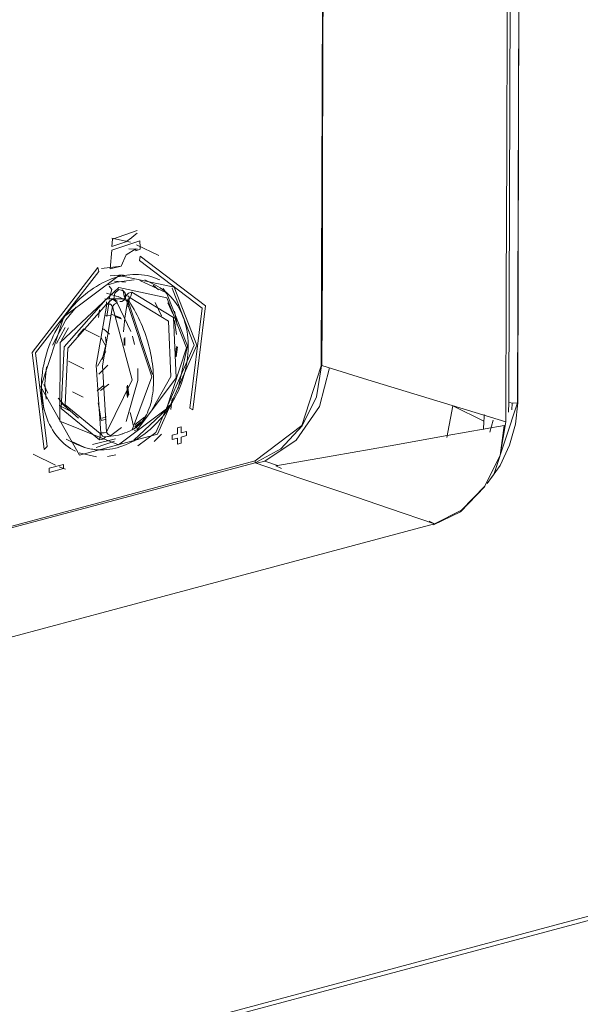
# Model space of a CAD drawing. Header units: millimetres. Extents: x 37081 to 77972, y -4495 to 22354.
# Tile 25 of 109: x 46169 to 46232, y 1154 to 1265. Entities that reach past the tile are written whole.
import ezdxf

# ---------------------------------------------------------------- set-up
doc = ezdxf.new("R2010")
doc.units = ezdxf.units.MM
doc.layers.add('G-XREF-____-OTLN', color=8, linetype='Continuous', lineweight=9)
doc.layers.add('M-EQPM-____-OTLN', color=50, linetype='Continuous', lineweight=20)

# ---------------------------------------------------------------- blocks, each defined once
blk = doc.blocks.new('City Class FR - City Class F_iam-1595380-_3D_ копия 2')
at = {"layer": 'G-XREF-____-OTLN'}
for p, q in [((46224.48, 1282.16), (46224.3, 1221.44)), ((46225.25, 1221.39), (46225.44, 1282.12)), ((46225.46, 1282.1), (46225.28, 1221.38)), ((46203.28, 1270.46), (46203.14, 1225.55)), ((46182.39, 1240.79), (46179.63, 1239.82)), ((46179.63, 1239.82), (46182.39, 1240.79)), ((46182.69, 1239.65), (46179.53, 1238.57)), ((46179.53, 1238.57), (46182.69, 1239.65)), ((46181.64, 1239.5), (46179.55, 1239.95)), ((46179.63, 1239.82), (46179.55, 1238.98)), ((46179.55, 1238.98), (46179.63, 1239.82)), ((46179.55, 1238.98), (46181.11, 1239.51)), ((46181.11, 1239.51), (46179.55, 1238.98)), ((46181.11, 1239.51), (46181.75, 1239.98)), ((46181.75, 1239.98), (46181.11, 1239.51)), ((46182.73, 1238.92), (46182.69, 1239.65)), ((46182.69, 1239.65), (46182.73, 1238.92)), ((46179.53, 1238.57), (46179.37, 1236.47)), ((46179.37, 1236.47), (46179.53, 1238.57)), ((46181.46, 1238.75), (46182.44, 1238.68)), ((46182.24, 1238.73), (46182.24, 1238.5)), ((46182.24, 1238.5), (46182.24, 1238.73)), ((46182.24, 1238.5), (46182.73, 1238.69)), ((46182.73, 1238.69), (46182.24, 1238.5)), ((46184.83, 1237.97), (46182.32, 1239.2)), ((46182.79, 1238.95), (46182.32, 1239.2)), ((46182.73, 1238.69), (46182.73, 1238.92)), ((46182.73, 1238.92), (46182.73, 1238.69)), ((46182.75, 1237.91), (46182.65, 1237.43)), ((46182.65, 1237.43), (46182.75, 1237.91)), ((46178.07, 1236.2), (46177.98, 1236.63)), ((46177.98, 1236.63), (46178.07, 1236.2)), ((46178.39, 1236.51), (46180.6, 1236.77)), ((46179.37, 1236.47), (46180.61, 1236.8)), ((46180.61, 1236.8), (46179.37, 1236.47)), ((46180.84, 1235.82), (46179.37, 1235.7)), ((46181.07, 1235), (46179.84, 1235.1)), ((46180.06, 1234.99), (46182.05, 1235.23)), ((46180.24, 1235.6), (46181.43, 1235.82)), ((46184.45, 1234.65), (46183.26, 1235.23)), ((46179.14, 1234.69), (46180.06, 1234.99)), ((46184.81, 1234.11), (46184.22, 1234.63)), ((46185.35, 1234.26), (46185.72, 1233.72)), ((46186.33, 1234.3), (46188.84, 1227.9)), ((46178.76, 1233.11), (46180.74, 1233.05)), ((46178.94, 1233.73), (46180.41, 1233.29)), ((46179.34, 1233.13), (46180.96, 1233.12)), ((46181.45, 1232.78), (46180.26, 1233.36)), ((46180.45, 1232.8), (46180.68, 1232.82)), ((46181.36, 1232.25), (46181.54, 1233.18)), ((46178.03, 1231.01), (46178.17, 1231.87)), ((46178.94, 1232.5), (46178.94, 1232.78)), ((46181.7, 1229.42), (46180.16, 1232.65)), ((46184.14, 1224.6), (46181.43, 1232.74)), ((46185.16, 1231.18), (46184.43, 1232.69)), ((46186.41, 1231.42), (46185.87, 1232.66)), ((46186.6, 1231.7), (46186.91, 1230.15)), ((46179.48, 1231.27), (46178.73, 1231.23)), ((46180.64, 1230.84), (46179.45, 1231.42)), ((46179.96, 1231.07), (46180.59, 1230.86)), ((46180.57, 1230.98), (46180, 1231.19)), ((46186.84, 1229.09), (46186.62, 1230.67)), ((46173.33, 1228.06), (46174.27, 1229.86)), ((46173.87, 1228.46), (46174.66, 1229.83)), ((46175.71, 1228.93), (46176.38, 1229.73)), ((46178.17, 1228.82), (46176.43, 1229.68)), ((46179.3, 1229.11), (46178.61, 1229.72)), ((46178.35, 1228.71), (46178.85, 1227.86)), ((46178.82, 1228.82), (46178.92, 1228.06)), ((46180.93, 1227.89), (46180.94, 1228.63)), ((46181.02, 1227.86), (46181.03, 1228.76)), ((46182.1, 1227.98), (46181.86, 1228.9)), ((46178.92, 1228.05), (46178.44, 1226.26)), ((46186.7, 1226.52), (46186.84, 1227.72)), ((46186.93, 1227.69), (46186.78, 1226.59)), ((46187.02, 1223), (46188.06, 1227.82)), ((46178.87, 1227.18), (46177.94, 1225.51)), ((46172, 1223.53), (46172.17, 1225.45)), ((46174.66, 1226.09), (46176.4, 1225.23)), ((46178.08, 1224.61), (46179.08, 1225.65)), ((46171.57, 1223.28), (46171.89, 1220.65)), ((46172.33, 1222.49), (46171.87, 1223.46)), ((46172, 1223.53), (46172.14, 1221.8)), ((46178.56, 1223.3), (46177.9, 1222.75)), ((46179.22, 1223.48), (46178.26, 1222.78)), ((46181.37, 1222.14), (46181.22, 1223.22)), ((46181.48, 1222.31), (46181.32, 1223.39)), ((46174.73, 1220.54), (46173.49, 1221.91)), ((46175.12, 1222.63), (46176.31, 1222.05)), ((46181.2, 1222.71), (46181.31, 1222.01)), ((46186.33, 1221.87), (46186.19, 1220.66)), ((46173.6, 1221.1), (46174.73, 1220.54)), ((46175.78, 1219.68), (46173.87, 1221.37)), ((46188.35, 1220.79), (46188.67, 1220.6)), ((46188.67, 1220.6), (46188.35, 1220.79)), ((46217.99, 1221.04), (46217.31, 1217.51)), ((46221.48, 1219.32), (46217.99, 1221.04)), ((46224.3, 1221.44), (46224.24, 1220.36)), ((46224.61, 1220.62), (46224.66, 1221.37)), ((46224.66, 1221.37), (46224.61, 1220.62)), ((46178.81, 1219.5), (46178.33, 1219.4)), ((46178.94, 1219.83), (46178.46, 1219.68)), ((46183.24, 1219.79), (46182.2, 1219.01)), ((46179.45, 1217.72), (46180.64, 1218.62)), ((46182.45, 1218.39), (46182.07, 1218.26)), ((46182.15, 1218.69), (46182.82, 1219.27)), ((46187.35, 1218.7), (46186.95, 1218.59)), ((46186.95, 1218.59), (46187.35, 1218.7)), ((46186.95, 1218.59), (46186.95, 1217.9)), ((46186.95, 1217.9), (46186.95, 1218.59)), ((46187.35, 1218), (46187.35, 1218.7)), ((46187.35, 1218.7), (46187.35, 1218)), ((46221.48, 1219.32), (46221.43, 1218.41)), ((46222.14, 1218.08), (46222.51, 1219.46)), ((46174.41, 1217.29), (46175.61, 1216.71)), ((46177.38, 1216.72), (46179.97, 1217.36)), ((46181.83, 1218.35), (46181.8, 1218.34)), ((46181.84, 1218.36), (46181.83, 1218.35)), ((46185.14, 1217.88), (46184.31, 1217.03)), ((46186.95, 1217.9), (46186.35, 1217.74)), ((46186.35, 1217.74), (46186.95, 1217.9)), ((46186.35, 1217.74), (46186.35, 1217.27)), ((46186.35, 1217.27), (46186.35, 1217.74)), ((46186.35, 1217.27), (46186.95, 1217.43)), ((46186.95, 1217.43), (46186.35, 1217.27)), ((46186.95, 1217.43), (46186.95, 1216.73)), ((46186.95, 1216.73), (46186.95, 1217.43)), ((46187.95, 1218.16), (46187.35, 1218)), ((46187.35, 1218), (46187.95, 1218.16)), ((46187.35, 1217.54), (46187.95, 1217.7)), ((46187.95, 1217.7), (46187.35, 1217.54)), ((46187.35, 1216.84), (46187.35, 1217.54)), ((46187.35, 1217.54), (46187.35, 1216.84)), ((46187.95, 1217.7), (46187.95, 1218.16)), ((46187.95, 1218.16), (46187.95, 1217.7)), ((46171.94, 1216.13), (46172.26, 1216.49)), ((46172.26, 1216.49), (46171.94, 1216.13)), ((46174.96, 1217.08), (46176.49, 1216.36)), ((46177.24, 1216.19), (46177.96, 1216.12)), ((46179.86, 1217.06), (46177.77, 1216.36)), ((46186.95, 1216.73), (46187.35, 1216.84)), ((46187.35, 1216.84), (46186.95, 1216.73)), ((46170.7, 1215.61), (46173.2, 1214.38)), ((46175.86, 1215.76), (46177.82, 1215.33)), ((46179.06, 1215.36), (46179.98, 1215.53)), ((46084.77, 1185.19), (46195.7, 1214.86)), ((46174.09, 1214.46), (46172.49, 1214.03)), ((46172.49, 1214.03), (46174.09, 1214.46)), ((46172.49, 1214.03), (46172.49, 1213.56)), ((46172.49, 1213.56), (46172.49, 1214.03)), ((46172.49, 1213.56), (46174.09, 1213.99)), ((46174.09, 1213.99), (46172.49, 1213.56)), ((46174.33, 1213.93), (46173.61, 1214.19)), ((46174.09, 1213.99), (46174.09, 1214.46)), ((46174.09, 1214.46), (46174.09, 1213.99)), ((46196.78, 1214.84), (46195.86, 1214.59)), ((46195.86, 1214.59), (46196.78, 1214.84)), ((46198.23, 1214.34), (46196.78, 1214.84)), ((46198.03, 1214.31), (46198.67, 1213.99)), ((46215.29, 1208.07), (46215.89, 1207.77)), ((46215.89, 1207.77), (46215.29, 1208.07)), ((46056.39, 1116.3), (46297.98, 1180.9)), ((45999, 1100.49), (46297.71, 1180.36))]:
    blk.add_line(p, q, dxfattribs=at)
for points in [[(46224.13, 1279.96, 0), (46224.09, 1264.78, 0), (46224.04, 1249.6, 0), (46223.99, 1234.42, 0), (46223.95, 1219.24, 0)], [(46223.95, 1219.24, 0), (46223.99, 1234.42, 0), (46224.04, 1249.6, 0), (46224.09, 1264.78, 0), (46224.13, 1279.96, 0)], [(46203.37, 1270.48, 0), (46203.34, 1259.26, 0), (46203.3, 1248.03, 0), (46203.27, 1236.81, 0), (46203.23, 1225.58, 0)], [(46181.75, 1239.98, 0), (46182.07, 1240.24, 0), (46182.39, 1240.5, 0)], [(46182.39, 1240.5, 0), (46182.07, 1240.24, 0), (46181.75, 1239.98, 0)], [(46180.61, 1236.8, 0), (46181.17, 1238.07, 0), (46182.24, 1238.73, 0)], [(46182.24, 1238.73, 0), (46181.17, 1238.07, 0), (46180.61, 1236.8, 0)], [(46182.65, 1237.43, 0), (46189.72, 1232.04, 0), (46188.35, 1220.79, 0)], [(46188.35, 1220.79, 0), (46189.72, 1232.04, 0), (46182.65, 1237.43, 0)], [(46188.67, 1220.6, 0), (46190.1, 1232.3, 0), (46182.75, 1237.91, 0)], [(46182.75, 1237.91, 0), (46190.1, 1232.3, 0), (46188.67, 1220.6, 0)], [(46177.98, 1236.63, 0), (46170.58, 1227.08, 0), (46171.94, 1216.13, 0)], [(46171.94, 1216.13, 0), (46170.58, 1227.08, 0), (46177.98, 1236.63, 0)], [(46172.26, 1216.49, 0), (46170.95, 1227.02, 0), (46178.07, 1236.2, 0)], [(46178.07, 1236.2, 0), (46170.95, 1227.02, 0), (46172.26, 1216.49, 0)], [(46171.53, 1223.18, 0), (46174.13, 1231.08, 0), (46180.36, 1235.73, 0)], [(46171.61, 1223.24, 0), (46171.62, 1223.64, 0), (46171.64, 1224.05, 0), (46171.68, 1224.45, 0), (46171.73, 1224.86, 0), (46171.79, 1225.28, 0), (46171.87, 1225.69, 0), (46171.96, 1226.1, 0), (46172.06, 1226.51, 0), (46172.18, 1226.92, 0), (46172.31, 1227.33, 0), (46172.45, 1227.74, 0), (46172.61, 1228.14, 0), (46172.77, 1228.54, 0), (46172.95, 1228.93, 0), (46173.14, 1229.32, 0), (46173.35, 1229.7, 0), (46173.56, 1230.07, 0), (46173.78, 1230.44, 0), (46174.02, 1230.8, 0), (46174.26, 1231.15, 0), (46174.52, 1231.49, 0), (46174.78, 1231.82, 0), (46175.05, 1232.15, 0), (46175.33, 1232.46, 0), (46175.62, 1232.76, 0), (46175.92, 1233.05, 0), (46176.22, 1233.33, 0), (46176.53, 1233.59, 0), (46176.84, 1233.84, 0), (46177.17, 1234.08, 0), (46177.49, 1234.3, 0), (46177.82, 1234.51, 0), (46178.15, 1234.71, 0), (46178.49, 1234.89, 0), (46178.83, 1235.06, 0), (46179.17, 1235.21, 0), (46179.51, 1235.34, 0), (46179.85, 1235.46, 0), (46180.2, 1235.57, 0), (46180.54, 1235.66, 0), (46180.88, 1235.73, 0), (46181.22, 1235.78, 0), (46181.56, 1235.82, 0), (46181.9, 1235.85, 0), (46182.23, 1235.85, 0), (46182.56, 1235.85, 0), (46182.89, 1235.82, 0), (46183.21, 1235.78, 0), (46183.53, 1235.72, 0), (46183.84, 1235.65, 0), (46184.15, 1235.56, 0), (46184.45, 1235.45, 0), (46184.74, 1235.33, 0), (46184.96, 1235.23, 0)], [(46180.36, 1235.73, 0), (46186.56, 1234.4, 0), (46189.12, 1227.88, 0)], [(46182.72, 1235.18, 0), (46185.72, 1233.78, 0), (46188.06, 1227.82, 0)], [(46180.35, 1234.38, 0), (46173.73, 1228.19, 0), (46173.7, 1219.34, 0), (46180.3, 1216.68, 0)], [(46179.26, 1234.52, 0), (46179.55, 1234.14, 0), (46179.25, 1233.11, 0)], [(46180.35, 1234.15, 0), (46179.87, 1233.74, 0), (46179.77, 1233.11, 0)], [(46180.13, 1216.34, 0), (46180.45, 1216.44, 0), (46180.78, 1216.55, 0), (46181.1, 1216.67, 0), (46181.42, 1216.81, 0), (46181.74, 1216.96, 0), (46182.05, 1217.13, 0), (46182.37, 1217.31, 0), (46182.67, 1217.5, 0), (46182.98, 1217.7, 0), (46183.27, 1217.92, 0), (46183.57, 1218.15, 0), (46183.85, 1218.39, 0), (46184.13, 1218.64, 0), (46184.41, 1218.91, 0), (46184.67, 1219.18, 0), (46184.93, 1219.47, 0), (46185.19, 1219.76, 0), (46185.43, 1220.06, 0), (46185.66, 1220.37, 0), (46185.89, 1220.69, 0), (46186.11, 1221.02, 0), (46186.32, 1221.35, 0), (46186.51, 1221.69, 0), (46186.7, 1222.04, 0), (46186.88, 1222.39, 0), (46187.05, 1222.75, 0), (46187.2, 1223.11, 0), (46187.35, 1223.48, 0), (46187.48, 1223.85, 0), (46187.6, 1224.22, 0), (46187.71, 1224.6, 0), (46187.81, 1224.97, 0), (46187.9, 1225.35, 0), (46187.97, 1225.73, 0), (46188.03, 1226.11, 0), (46188.08, 1226.49, 0), (46188.12, 1226.87, 0), (46188.14, 1227.24, 0), (46188.15, 1227.61, 0), (46188.15, 1227.98, 0), (46188.14, 1228.35, 0), (46188.11, 1228.71, 0), (46188.07, 1229.07, 0), (46188.02, 1229.43, 0), (46187.95, 1229.78, 0), (46187.87, 1230.12, 0), (46187.78, 1230.45, 0), (46187.68, 1230.78, 0), (46187.56, 1231.1, 0), (46187.43, 1231.41, 0), (46187.29, 1231.72, 0), (46187.14, 1232.01, 0), (46186.97, 1232.3, 0), (46186.8, 1232.57, 0), (46186.61, 1232.83, 0), (46186.41, 1233.08, 0), (46186.2, 1233.32, 0), (46185.98, 1233.55, 0), (46185.75, 1233.77, 0), (46185.51, 1233.97, 0), (46185.26, 1234.16, 0), (46185, 1234.33, 0), (46184.74, 1234.49, 0), (46184.46, 1234.64, 0), (46184.45, 1234.65, 0)], [(46180.35, 1234.38, 0), (46185.74, 1233.23, 0), (46187.95, 1227.57, 0)], [(46180.93, 1233.42, 0), (46180.83, 1234, 0), (46180.35, 1234.15, 0)], [(46180.92, 1232.96, 0), (46180.93, 1232.98, 0), (46180.95, 1233, 0), (46180.96, 1233.01, 0), (46180.97, 1233.03, 0), (46180.99, 1233.05, 0), (46181, 1233.07, 0), (46181.01, 1233.09, 0), (46181.02, 1233.11, 0), (46181.03, 1233.13, 0), (46181.04, 1233.15, 0), (46181.05, 1233.17, 0), (46181.06, 1233.19, 0), (46181.06, 1233.22, 0), (46181.07, 1233.24, 0), (46181.08, 1233.26, 0), (46181.08, 1233.28, 0), (46181.09, 1233.31, 0), (46181.09, 1233.33, 0), (46181.09, 1233.35, 0), (46181.1, 1233.38, 0), (46181.1, 1233.4, 0), (46181.1, 1233.43, 0), (46181.1, 1233.45, 0), (46181.1, 1233.48, 0), (46181.1, 1233.51, 0), (46181.09, 1233.53, 0), (46181.09, 1233.56, 0), (46181.09, 1233.59, 0), (46181.08, 1233.62, 0), (46181.07, 1233.65, 0), (46181.06, 1233.68, 0), (46181.05, 1233.71, 0), (46181.04, 1233.74, 0), (46181.03, 1233.77, 0), (46181.01, 1233.8, 0), (46181, 1233.83, 0), (46180.98, 1233.86, 0), (46180.96, 1233.89, 0), (46180.93, 1233.91, 0), (46180.91, 1233.94, 0), (46180.88, 1233.97, 0), (46180.86, 1234, 0), (46180.83, 1234.02, 0), (46180.8, 1234.05, 0), (46180.76, 1234.07, 0), (46180.73, 1234.09, 0), (46180.7, 1234.11, 0), (46180.68, 1234.12, 0)], [(46178.15, 1217.24, 0), (46173.83, 1220.75, 0), (46174.16, 1227.69, 0), (46178.9, 1233.08, 0)], [(46178.9, 1233.08, 0), (46179.28, 1233.16, 0), (46179.62, 1233.05, 0)], [(46178.97, 1231.1, 0), (46179.14, 1232.13, 0), (46179.29, 1232.93, 0)], [(46179.62, 1233.05, 0), (46179.28, 1232.79, 0), (46179.03, 1232.49, 0)], [(46179.62, 1233.05, 0), (46179.65, 1233.06, 0), (46179.68, 1233.07, 0), (46179.71, 1233.09, 0), (46179.74, 1233.1, 0), (46179.77, 1233.11, 0)], [(46180.16, 1232.65, 0), (46179.92, 1232.89, 0), (46179.62, 1233.05, 0)], [(46179.77, 1233.11, 0), (46179.96, 1232.95, 0), (46180.2, 1232.84, 0)], [(46180.68, 1232.82, 0), (46180.86, 1232.91, 0), (46180.97, 1233.05, 0), (46181, 1233.23, 0), (46180.93, 1233.42, 0)], [(46181.36, 1233.04, 0), (46181.22, 1232.35, 0), (46181.11, 1231.64, 0), (46181.01, 1230.91, 0), (46180.93, 1230.16, 0), (46180.88, 1229.4, 0)], [(46180.99, 1233.43, 0), (46181.01, 1233.43, 0), (46181.04, 1233.43, 0), (46181.07, 1233.44, 0), (46181.1, 1233.44, 0), (46181.12, 1233.44, 0)], [(46181.04, 1233.43, 0), (46181.08, 1233.19, 0), (46181.21, 1232.93, 0)], [(46181.12, 1233.44, 0), (46181.43, 1233.73, 0), (46181.79, 1233.85, 0)], [(46181.12, 1233.44, 0), (46181.44, 1233.42, 0), (46181.55, 1233.22, 0)], [(46181.43, 1232.74, 0), (46181.42, 1232.91, 0), (46181.21, 1232.93, 0)], [(46181.21, 1232.93, 0), (46184.07, 1224.34, 0), (46181.83, 1218.35, 0)], [(46181.43, 1232.74, 0), (46181.36, 1233.02, 0), (46181.5, 1233.15, 0)], [(46181.84, 1218.36, 0), (46182.03, 1218.47, 0), (46182.22, 1218.59, 0), (46182.41, 1218.73, 0), (46182.58, 1218.88, 0), (46182.75, 1219.04, 0), (46182.9, 1219.22, 0), (46183.05, 1219.41, 0), (46183.19, 1219.61, 0), (46183.32, 1219.83, 0), (46183.45, 1220.05, 0), (46183.56, 1220.28, 0), (46183.66, 1220.53, 0), (46183.76, 1220.78, 0), (46183.85, 1221.04, 0), (46183.93, 1221.31, 0), (46184, 1221.59, 0), (46184.06, 1221.88, 0), (46184.11, 1222.18, 0), (46184.15, 1222.48, 0), (46184.19, 1222.79, 0), (46184.22, 1223.1, 0), (46184.23, 1223.42, 0), (46184.24, 1223.75, 0), (46184.24, 1224.08, 0), (46184.23, 1224.41, 0), (46184.22, 1224.75, 0), (46184.19, 1225.1, 0), (46184.16, 1225.44, 0), (46184.12, 1225.79, 0), (46184.07, 1226.14, 0), (46184.01, 1226.5, 0), (46183.94, 1226.85, 0), (46183.87, 1227.2, 0), (46183.78, 1227.55, 0), (46183.69, 1227.91, 0), (46183.59, 1228.26, 0), (46183.49, 1228.61, 0), (46183.38, 1228.96, 0), (46183.26, 1229.3, 0), (46183.13, 1229.64, 0), (46182.99, 1229.98, 0), (46182.85, 1230.31, 0), (46182.71, 1230.64, 0), (46182.55, 1230.97, 0), (46182.4, 1231.28, 0), (46182.23, 1231.6, 0), (46182.06, 1231.9, 0), (46181.89, 1232.2, 0), (46181.7, 1232.49, 0), (46181.52, 1232.77, 0), (46181.43, 1232.89, 0)], [(46181.79, 1233.85, 0), (46181.71, 1233.52, 0), (46181.6, 1233.21, 0)], [(46181.6, 1233.21, 0), (46185.93, 1230.58, 0), (46186.19, 1224.37, 0), (46184.08, 1220.64, 0)], [(46181.79, 1233.85, 0), (46186.51, 1230.99, 0), (46186.8, 1224.22, 0), (46182.45, 1218.39, 0)], [(46172.85, 1227.9, 0), (46174.37, 1230.74, 0), (46175.51, 1232.15, 0)], [(46178.25, 1217.95, 0), (46174.28, 1221.18, 0), (46174.59, 1227.55, 0), (46178.94, 1232.5, 0)], [(46178.98, 1232.5, 0), (46177.8, 1225.64, 0), (46178.29, 1217.98, 0)], [(46179.63, 1232.26, 0), (46178.49, 1225.57, 0), (46178.96, 1218.11, 0)], [(46179.63, 1232.26, 0), (46181.83, 1223.98, 0), (46178.96, 1218.11, 0)], [(46179.03, 1232.49, 0), (46179.38, 1232.49, 0), (46179.63, 1232.26, 0)], [(46179.63, 1232.26, 0), (46179.85, 1232.49, 0), (46180.16, 1232.65, 0)], [(46171.53, 1223.18, 0), (46175.9, 1215.52, 0), (46184.69, 1217.87, 0), (46189.12, 1227.88, 0)], [(46187.95, 1227.57, 0), (46185.7, 1220.71, 0), (46180.3, 1216.68, 0)], [(46182.49, 1216.56, 0), (46184.49, 1218.07, 0), (46188.84, 1227.9, 0)], [(46181.18, 1219.31, 0), (46182.48, 1223.91, 0), (46182.47, 1225.26, 0)], [(46195.69, 1214.65, 0), (46198.58, 1216.21, 0), (46201.01, 1218.81, 0), (46202.62, 1222.08, 0), (46203.19, 1225.57, 0)], [(46195.7, 1214.86, 0), (46200.96, 1218.85, 0), (46203.14, 1225.55, 0)], [(46204.06, 1225.32, 0), (46202.95, 1220.99, 0), (46200.32, 1217.19, 0), (46196.78, 1214.84, 0)], [(46203.23, 1225.58, 0), (46208.41, 1223.99, 0), (46213.59, 1222.41, 0), (46218.77, 1220.82, 0), (46223.95, 1219.24, 0)], [(46175.45, 1215.95, 0), (46175.17, 1216.09, 0), (46174.9, 1216.26, 0), (46174.64, 1216.43, 0), (46174.38, 1216.62, 0), (46174.13, 1216.83, 0), (46173.9, 1217.05, 0), (46173.67, 1217.28, 0), (46173.45, 1217.53, 0), (46173.25, 1217.79, 0), (46173.05, 1218.06, 0), (46172.87, 1218.35, 0), (46172.7, 1218.64, 0), (46172.54, 1218.95, 0), (46172.39, 1219.27, 0), (46172.25, 1219.6, 0), (46172.13, 1219.94, 0), (46172.02, 1220.28, 0), (46171.92, 1220.64, 0), (46171.84, 1221, 0), (46171.76, 1221.37, 0), (46171.71, 1221.75, 0), (46171.66, 1222.14, 0), (46171.63, 1222.53, 0), (46171.62, 1222.92, 0), (46171.61, 1223.24, 0)], [(46178.33, 1219.4, 0), (46178.14, 1220.59, 0), (46178.02, 1221.41, 0)], [(46182.01, 1217.2, 0), (46185.68, 1220.61, 0), (46186.04, 1221.15, 0)], [(46221.86, 1212.32, 0), (46223.29, 1214.35, 0), (46224.37, 1216.62, 0), (46225.04, 1219, 0), (46225.28, 1221.38, 0)], [(46225.25, 1221.39, 0), (46222.6, 1213.31, 0), (46222.15, 1212.72, 0)], [(46224.3, 1221.44, 0), (46224.76, 1221.34, 0), (46225.28, 1221.38, 0)], [(46181.63, 1220.29, 0), (46181.82, 1219.44, 0), (46181.96, 1218.87, 0)], [(46183.36, 1219.7, 0), (46182.65, 1218.98, 0), (46182.05, 1218.46, 0)], [(46221.49, 1220.09, 0), (46221.49, 1219.7, 0), (46221.48, 1219.32, 0)], [(46182.2, 1219.01, 0), (46182.34, 1218.69, 0), (46182.45, 1218.39, 0)], [(46223.76, 1218.83, 0), (46217.33, 1217.7, 0), (46210.9, 1216.57, 0), (46204.47, 1215.44, 0), (46198.03, 1214.31, 0)], [(46215.78, 1207.64, 0), (46218.84, 1209.11, 0), (46221.53, 1211.93, 0), (46223.31, 1215.48, 0), (46223.76, 1218.83, 0)], [(46223.95, 1219.24, 0), (46223.32, 1215.51, 0), (46221.57, 1212.02, 0), (46218.96, 1209.3, 0), (46215.89, 1207.77, 0)], [(46178.15, 1217.24, 0), (46178.22, 1217.59, 0), (46178.25, 1217.95, 0)], [(46178.86, 1217.57, 0), (46178.52, 1217.31, 0), (46178.15, 1217.24, 0)], [(46178.84, 1217.57, 0), (46178.5, 1217.65, 0), (46178.3, 1217.94, 0)], [(46178.96, 1218.11, 0), (46178.69, 1218, 0), (46178.34, 1218.01, 0)], [(46180.76, 1217.92, 0), (46180.28, 1217.77, 0), (46178.86, 1217.57, 0)], [(46178.88, 1217.57, 0), (46179.2, 1217.63, 0), (46179.45, 1217.72, 0)], [(46178.96, 1218.11, 0), (46179.15, 1217.82, 0), (46179.45, 1217.72, 0)], [(46181.8, 1218.34, 0), (46181.53, 1218.21, 0), (46181.27, 1218.1, 0), (46181.03, 1218.01, 0), (46180.8, 1217.92, 0), (46180.73, 1217.9, 0)], [(46175.61, 1216.71, 0), (46175.89, 1216.58, 0), (46176.18, 1216.46, 0), (46176.47, 1216.36, 0), (46176.77, 1216.28, 0), (46177.08, 1216.21, 0), (46177.39, 1216.16, 0), (46177.7, 1216.12, 0), (46178.02, 1216.1, 0), (46178.34, 1216.1, 0), (46178.67, 1216.11, 0), (46178.99, 1216.13, 0), (46179.32, 1216.17, 0), (46179.64, 1216.23, 0), (46179.97, 1216.3, 0), (46180.13, 1216.34, 0)], [(46195.69, 1214.65, 0), (46167.95, 1207.24, 0), (46140.22, 1199.82, 0), (46112.48, 1192.41, 0), (46084.75, 1184.99, 0)], [(46084.75, 1184.99, 0), (46112.48, 1192.41, 0), (46140.22, 1199.82, 0), (46167.95, 1207.24, 0), (46195.69, 1214.65, 0)], [(46195.7, 1214.86, 0), (46195.7, 1214.8, 0), (46195.7, 1214.75, 0), (46195.69, 1214.7, 0), (46195.69, 1214.65, 0)], [(46195.69, 1214.65, 0), (46195.69, 1214.7, 0), (46195.7, 1214.75, 0), (46195.7, 1214.8, 0), (46195.7, 1214.86, 0)], [(46215.89, 1207.77, 0), (46210.84, 1209.49, 0), (46205.79, 1211.21, 0), (46200.74, 1212.93, 0), (46195.69, 1214.65, 0)], [(46215.89, 1207.77, 0), (46179.41, 1198.02, 0), (46142.93, 1188.27, 0), (46106.46, 1178.51, 0), (46069.98, 1168.76, 0)], [(46069.98, 1168.76, 0), (46106.46, 1178.51, 0), (46142.93, 1188.27, 0), (46179.41, 1198.02, 0), (46215.89, 1207.77, 0)]]:
    blk.add_polyline3d(points, dxfattribs=at)
blk = doc.blocks.new('City Class FR - City Class 25 FR-1553726-_3D_ копия 2')
blk.add_blockref('City Class FR - City Class F_iam-1595380-_3D_ копия 2', (0, 0))

msp = doc.modelspace()

# ---------------------------------------------------------------- block references
at = {"layer": 'M-EQPM-____-OTLN'}
msp.add_blockref('City Class FR - City Class 25 FR-1553726-_3D_ копия 2', (0, 0), dxfattribs=at)

doc.saveas('drawing.dxf')
